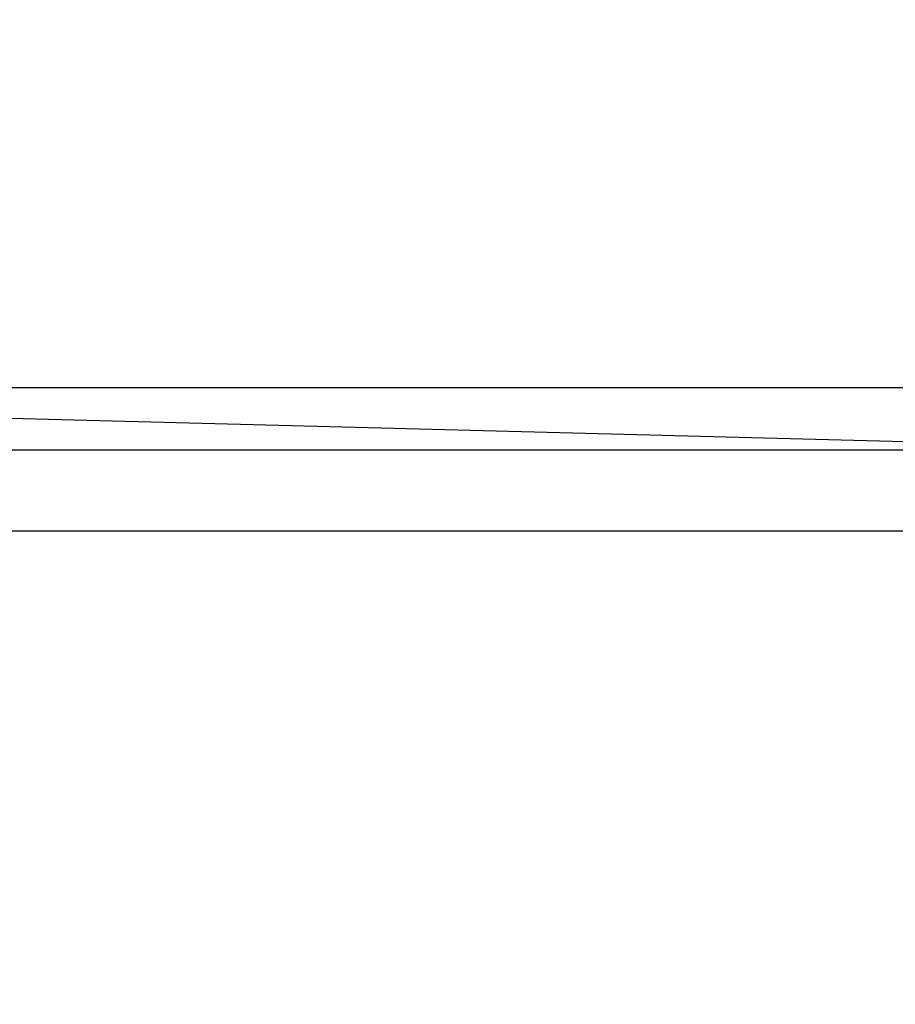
# Model space of a CAD drawing. Header units: millimetres. Extents: x -11430 to 11430, y -300 to 4365.
# Tile 24 of 31: x 1282 to 1526, y 3848 to 4122. Entities that reach past the tile are written whole.
import ezdxf

# ---------------------------------------------------------------- set-up
doc = ezdxf.new("R2010")
doc.units = ezdxf.units.MM
doc.header["$LTSCALE"] = 15
doc.layers.add('_Sichtbarkanten', color=7, linetype='Continuous', lineweight=25)
doc.layers.add('Bemaßung (ISO)', color=7, linetype='Continuous', lineweight=25)
doc.styles.add('Notiztext (ISO)', font='verdana.ttf')
doc.dimstyles.new('wedi USA', dxfattribs={"dimscale": 15, "dimtxt": 2.5, "dimasz": 4, "dimexe": 2, "dimexo": 0.8, "dimgap": 0.3, "dimtad": 1, "dimdec": 1, "dimrnd": 1e-08, "dimtxsty": 'Notiztext (ISO)', "dimcen": 0.09, "dimclrd": 7, "dimclre": 7, "dimclrt": 256, "dimadec": 0, "dimazin": 2, "dimtfac": 0.6, "dimtmove": 0, "dimatfit": 3, "dimfxl": 1, "dimtolj": 1, "dimlwd": -1, "dimlwe": -1, "dimarcsym": 0})

# ---------------------------------------------------------------- blocks, each defined once
blk = doc.blocks.new('*D67')
at = {"layer": 'Bemaßung (ISO)', "color": 7, "transparency": 16777216}
for p, q in [((814.65, 4062.43), (814.65, 4122.43)), ((1607.06, 4002.43), (784.65, 4002.43)), ((814.65, 3979.93), (814.65, 4002.43)), ((920.56, 3979.93), (784.65, 3979.93)), ((814.65, 3919.93), (814.65, 3859.93))]:
    blk.add_line(p, q, dxfattribs=at)
for points in [[(804.65, 4062.43), (824.65, 4062.43), (814.65, 4002.43)], [(804.65, 3919.93), (824.65, 3919.93), (814.65, 3979.93)]]:
    blk.add_solid(points, dxfattribs=at)
at = {"layer": 'Defpoints', "color": 0, "transparency": 16777216}
for p in [(814.65, 4002.43), (1619.06, 4002.43), (932.56, 3979.93)]:
    blk.add_point(p, dxfattribs=at)
at = {"layer": 'Bemaßung (ISO)', "transparency": 16777216, "insert": (761.09, 3847.93), "char_height": 37.5, "attachment_point": 1, "rotation": 90, "style": 'Notiztext (ISO)'}
blk.add_mtext('\\A1;22,5 [7/8]"', dxfattribs=at)

msp = doc.modelspace()

# ---------------------------------------------------------------- linework, layer by layer
at = {"layer": '_Sichtbarkanten'}
for p, q in [((1618.08, 4002.43), (945.28, 4019.93)), ((945.28, 4019.93), (2443.84, 4019.93)), ((932.56, 3979.93), (1633.56, 3979.93))]:
    msp.add_line(p, q, dxfattribs=at)

# ---------------------------------------------------------------- dimensions: what is measured, and where the dimension line sits
at = {"layer": 'Bemaßung (ISO)', "color": 7}
dim = msp.add_linear_dim(base=(814.65, 4002.43), p1=(932.56, 3979.93), p2=(1619.06, 4002.43), angle=90, text='<>"', dimstyle='wedi USA', override={"dimgap": 0.3, "dimdec": 1, "dimtol": 0, "dimlim": 0, "dimtp": 0, "dimtm": 0, "dimtdec": 2, "dimtofl": 1, "dimatfit": 1}, dxfattribs=at)
dim.commit()
dim.dimension.update_dxf_attribs({"geometry": '*D67', "text_midpoint": (814.65, 3991.18), "dimtype": 160})

doc.saveas('drawing.dxf')
